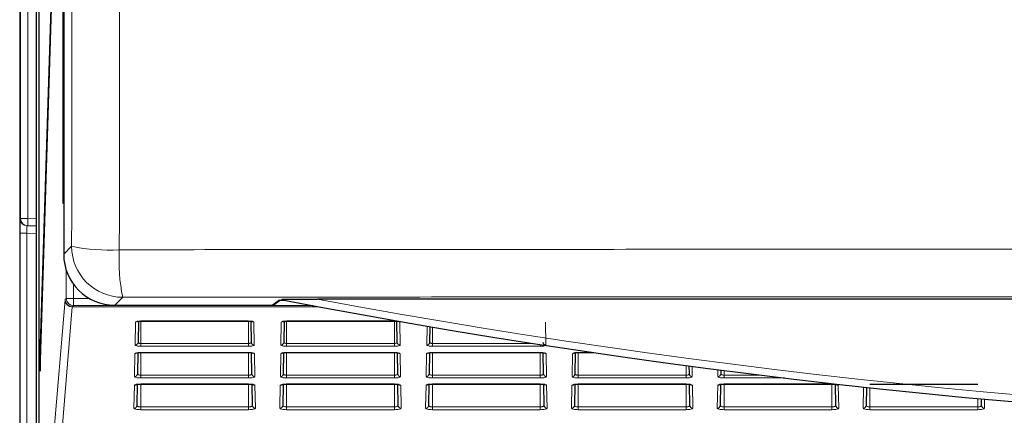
# Model space of a CAD drawing. Header units: millimetres. Extents: x 5 to 418, y 2 to 292.
# Tile 4 of 53: x 54.16 to 76.66, y 141.54 to 150.59. Entities that reach past the tile are written whole.
import ezdxf

# ---------------------------------------------------------------- set-up
doc = ezdxf.new("R2010")
doc.units = ezdxf.units.MM

msp = doc.modelspace()

# ---------------------------------------------------------------- linework, layer by layer
at = {"color": 7, "linetype": 'Continuous', "lineweight": 25}
for p, q in [((54.1575, 245.223), (54.1575, 134.5564)), ((55.1632, 244.5509), (55.1632, 145.2288)), ((54.5919, 239.7231), (54.5919, 139.7231)), ((54.5998, 139.7231), (54.5998, 239.7231)), ((55.1483, 146.3897), (55.1483, 239.7231)), ((55.1562, 239.7231), (55.1562, 146.3897)), ((54.5331, 239.4899), (54.5331, 134.3897)), ((55.1246, 159.1826), (54.6195, 142.9317)), ((54.6234, 142.5564), (55.1285, 158.8073)), ((55.1562, 146.3897), (55.1483, 146.3897)), ((54.3416, 145.8765), (54.3271, 145.8767)), ((54.5331, 145.8731), (54.3416, 145.8765)), ((56.3297, 144.0623), (59.9319, 144.0623)), ((59.9725, 144.0762), (60.0929, 144.1688)), ((122.0189, 144.202), (60.9627, 144.202)), ((56.8702, 143.6973), (56.8618, 143.2165)), ((56.9241, 143.7006), (56.9241, 143.7021)), ((56.9241, 143.7006), (59.3908, 143.7006)), ((59.3908, 143.7006), (59.3908, 143.7021)), ((59.4531, 143.2165), (59.4447, 143.6973)), ((60.2035, 143.6973), (60.1951, 143.2165)), ((60.2574, 143.7006), (60.2574, 143.7021)), ((60.2574, 143.7006), (62.7241, 143.7006)), ((62.7241, 143.7006), (62.7241, 143.7021)), ((62.7864, 143.2165), (62.778, 143.6973)), ((63.5347, 143.574), (63.5285, 143.2165)), ((54.6195, 142.9317), (54.6234, 142.5564)), ((54.6346, 142.9163), (54.6195, 142.9317)), ((56.8576, 142.976), (56.8492, 142.4938)), ((56.9241, 142.9806), (59.3908, 142.9806)), ((59.3908, 142.9806), (59.3908, 142.9821)), ((59.4657, 142.4938), (59.4573, 142.9762)), ((60.1909, 142.976), (60.1825, 142.4938)), ((60.2574, 142.9806), (62.7241, 142.9806)), ((62.799, 142.4938), (62.7906, 142.9762)), ((63.5243, 142.976), (63.5159, 142.4938)), ((63.5908, 142.9806), (66.0574, 142.9806)), ((66.1323, 142.4938), (66.1239, 142.9762)), ((66.8576, 142.976), (66.8492, 142.4938)), ((66.9241, 142.9806), (67.2795, 142.9806)), ((69.4657, 142.4938), (69.4625, 142.6748)), ((70.184, 142.5802), (70.1825, 142.4938)), ((56.845, 142.2548), (56.8366, 141.7711)), ((56.9241, 142.2606), (56.9241, 142.2621)), ((56.9241, 142.2606), (59.3908, 142.2606)), ((59.3908, 142.2606), (59.3908, 142.2621)), ((59.4783, 141.7711), (59.4698, 142.2548)), ((60.1783, 142.2548), (60.1699, 141.7711)), ((60.2574, 142.2606), (62.7241, 142.2606)), ((62.8116, 141.7711), (62.8032, 142.2548)), ((63.5117, 142.2548), (63.5032, 141.7711)), ((63.5908, 142.2606), (63.5908, 142.2621)), ((63.5908, 142.2606), (66.0574, 142.2606)), ((66.145, 141.7711), (66.1365, 142.2548)), ((66.845, 142.2548), (66.8366, 141.7711)), ((66.9241, 142.2606), (69.3908, 142.2606)), ((69.3908, 142.2606), (69.3908, 142.2621)), ((69.4783, 141.7711), (69.4698, 142.2548)), ((70.1574, 142.2513), (70.1574, 142.2501)), ((70.1783, 142.2548), (70.1699, 141.7711)), ((70.2574, 142.2606), (70.2574, 142.2621)), ((70.2574, 142.2606), (72.7241, 142.2606)), ((72.7241, 142.2606), (72.7241, 142.2621)), ((72.8116, 141.7711), (72.8032, 142.2548)), ((73.5908, 142.2606), (76.0574, 142.2606)), ((73.5105, 142.1854), (73.5032, 141.7711)), ((76.145, 141.7711), (76.1423, 141.9209))]:
    msp.add_line(p, q, dxfattribs=at)
at = {"color": 7, "linetype": 'Continuous', "lineweight": 18}
for p, q in [((54.1778, 146.0431), (54.1778, 184.3196)), ((54.3445, 184.3196), (54.3445, 146.0431)), ((54.1633, 146.0434), (54.1778, 146.0431)), ((54.3445, 146.0431), (54.1778, 146.0431)), ((54.3445, 146.0431), (54.5331, 146.0398)), ((54.1575, 140.7359), (54.1575, 145.7102)), ((54.3213, 145.7102), (54.1575, 145.7102)), ((54.5331, 145.7065), (54.3213, 145.7102)), ((54.3213, 145.7102), (54.3213, 140.7359)), ((55.1632, 145.2288), (55.3451, 145.4107)), ((55.2212, 144.2202), (55.2212, 144.8658)), ((55.3878, 144.5407), (55.3878, 144.2202)), ((54.7153, 138.5194), (55.1939, 144.1875)), ((55.1951, 144.1948), (55.2212, 144.2202)), ((55.2212, 144.2202), (55.3878, 144.2202)), ((55.3878, 144.0535), (55.3617, 144.0281)), ((55.3878, 144.2202), (55.7438, 144.2202)), ((55.3878, 144.2202), (55.3878, 144.0535)), ((60.8497, 144.0535), (55.3878, 144.0535)), ((56.5116, 144.2442), (56.3297, 144.0623)), ((59.9319, 144.0623), (60.0649, 144.1647)), ((55.3606, 144.0245), (54.8819, 138.3563)), ((61.0052, 144.0245), (55.3606, 144.0245)), ((55.3617, 144.0281), (60.9857, 144.0281)), ((56.7951, 143.1524), (56.8043, 143.6767)), ((56.9241, 143.7021), (59.3908, 143.7021)), ((56.9241, 143.7006), (56.9241, 143.189)), ((59.3908, 143.7006), (59.3908, 143.189)), ((59.5106, 143.6767), (59.5197, 143.1524)), ((60.1285, 143.1524), (60.1376, 143.6767)), ((60.2574, 143.7021), (62.7241, 143.7021)), ((60.2574, 143.7006), (60.2574, 143.189)), ((62.7241, 143.7006), (62.7241, 143.189)), ((62.8439, 143.6767), (62.853, 143.1524)), ((66.1772, 143.6767), (66.1864, 143.1524)), ((63.4618, 143.1524), (63.4694, 143.5852)), ((63.5908, 143.5645), (63.5908, 143.189)), ((56.9241, 143.1249), (56.9241, 143.189)), ((56.9241, 143.189), (59.3908, 143.189)), ((59.3908, 143.1249), (59.3908, 143.189)), ((60.2574, 143.1249), (60.2574, 143.189)), ((60.2574, 143.189), (62.7241, 143.189)), ((62.7241, 143.1249), (62.7241, 143.189)), ((63.5908, 143.1249), (63.5908, 143.189)), ((63.5908, 143.189), (65.9007, 143.189)), ((66.0574, 143.1249), (66.0574, 143.1647)), ((56.7825, 142.4297), (56.7917, 142.954)), ((59.3908, 143.1249), (56.9241, 143.1249)), ((56.9241, 142.9821), (59.3908, 142.9821)), ((56.9241, 142.9806), (56.9241, 142.9821)), ((56.9241, 142.9806), (56.9241, 142.4636)), ((59.3908, 142.9806), (59.3908, 142.4636)), ((59.5232, 142.954), (59.5323, 142.4297)), ((60.1159, 142.4297), (60.125, 142.954)), ((62.7241, 143.1249), (60.2574, 143.1249)), ((60.2574, 142.9821), (62.7241, 142.9821)), ((60.2574, 142.9806), (60.2574, 142.9821)), ((60.2574, 142.9806), (60.2574, 142.4636)), ((62.7241, 142.9806), (62.7241, 142.9821)), ((62.7241, 142.9806), (62.7241, 142.4636)), ((62.8565, 142.954), (62.8657, 142.4297)), ((63.4492, 142.4297), (63.4583, 142.954)), ((66.0574, 143.1249), (63.5908, 143.1249)), ((63.5908, 142.9821), (66.0574, 142.9821)), ((63.5908, 142.9806), (63.5908, 142.9821)), ((63.5908, 142.9806), (63.5908, 142.4636)), ((66.0574, 142.9806), (66.0574, 142.9821)), ((66.0574, 142.9806), (66.0574, 142.4636)), ((66.1898, 142.954), (66.199, 142.4297)), ((66.7825, 142.4297), (66.7917, 142.954)), ((66.9241, 142.9821), (67.2696, 142.9821)), ((66.9241, 142.9806), (66.9241, 142.9821)), ((66.9241, 142.9806), (66.9241, 142.4636)), ((69.3908, 142.6844), (69.3908, 142.4636)), ((69.5282, 142.6661), (69.5323, 142.4297)), ((70.1159, 142.4297), (70.1186, 142.5887)), ((70.2574, 142.5708), (70.2574, 142.4636)), ((56.9241, 142.3995), (56.9241, 142.4636)), ((56.9241, 142.4636), (59.3908, 142.4636)), ((59.3908, 142.3995), (56.9241, 142.3995)), ((56.9241, 142.2621), (59.3908, 142.2621)), ((56.9241, 142.2606), (56.9241, 141.7382)), ((59.3908, 142.3995), (59.3908, 142.4636)), ((59.3908, 142.2606), (59.3908, 141.7382)), ((60.2574, 142.3995), (60.2574, 142.4636)), ((60.2574, 142.4636), (62.7241, 142.4636)), ((62.7241, 142.3995), (60.2574, 142.3995)), ((60.2574, 142.2621), (62.7241, 142.2621)), ((60.2574, 142.2606), (60.2574, 142.2621)), ((60.2574, 142.2606), (60.2574, 141.7382)), ((62.7241, 142.3995), (62.7241, 142.4636)), ((62.7241, 142.2606), (62.7241, 142.2621)), ((62.7241, 142.2606), (62.7241, 141.7382)), ((63.5908, 142.3995), (63.5908, 142.4636)), ((63.5908, 142.4636), (66.0574, 142.4636)), ((66.0574, 142.3995), (63.5908, 142.3995)), ((63.5908, 142.2621), (66.0574, 142.2621)), ((63.5908, 142.2606), (63.5908, 141.7382)), ((66.0574, 142.3995), (66.0574, 142.4636)), ((66.0574, 142.2606), (66.0574, 142.2621)), ((66.0574, 142.2606), (66.0574, 141.7382)), ((66.9241, 142.3995), (66.9241, 142.4636)), ((66.9241, 142.4636), (69.3908, 142.4636)), ((69.3908, 142.3995), (66.9241, 142.3995)), ((66.9241, 142.2621), (69.3908, 142.2621)), ((66.9241, 142.2606), (66.9241, 142.2621)), ((66.9241, 142.2606), (66.9241, 141.7382)), ((69.3908, 142.3995), (69.3908, 142.4636)), ((69.3908, 142.2606), (69.3908, 141.7382)), ((70.2574, 142.3995), (70.2574, 142.4636)), ((70.2574, 142.4636), (71.1095, 142.4636)), ((71.6362, 142.3995), (70.2574, 142.3995)), ((70.2574, 142.2621), (72.7241, 142.2621)), ((70.2574, 142.2606), (70.2574, 141.7382)), ((72.7241, 142.2606), (72.7241, 141.7382)), ((56.7699, 141.707), (56.7791, 142.2313)), ((59.5358, 142.2313), (59.5449, 141.707)), ((60.1032, 141.707), (60.1124, 142.2313)), ((62.8691, 142.2313), (62.8783, 141.707)), ((63.4366, 141.707), (63.4457, 142.2313)), ((66.2025, 142.2313), (66.2116, 141.707)), ((66.7699, 141.707), (66.7791, 142.2313)), ((69.5358, 142.2313), (69.5449, 141.707)), ((70.1032, 141.707), (70.1124, 142.2313)), ((72.8691, 142.2313), (72.8783, 141.707)), ((73.4366, 141.707), (73.4451, 142.1925)), ((73.5908, 142.1767), (73.5908, 141.7382)), ((76.0574, 141.9288), (76.0574, 141.7382)), ((76.208, 141.9149), (76.2116, 141.707)), ((56.9241, 141.6741), (56.9241, 141.7382)), ((56.9241, 141.7382), (59.3908, 141.7382)), ((59.3908, 141.6741), (56.9241, 141.6741)), ((59.3908, 141.6741), (59.3908, 141.7382)), ((60.2574, 141.6741), (60.2574, 141.7382)), ((60.2574, 141.7382), (62.7241, 141.7382)), ((62.7241, 141.6741), (60.2574, 141.6741)), ((62.7241, 141.6741), (62.7241, 141.7382)), ((63.5908, 141.6741), (63.5908, 141.7382)), ((63.5908, 141.7382), (66.0574, 141.7382)), ((66.0574, 141.6741), (63.5908, 141.6741)), ((66.0574, 141.6741), (66.0574, 141.7382)), ((66.9241, 141.6741), (66.9241, 141.7382)), ((66.9241, 141.7382), (69.3908, 141.7382)), ((69.3908, 141.6741), (66.9241, 141.6741)), ((69.3908, 141.6741), (69.3908, 141.7382)), ((70.2574, 141.6741), (70.2574, 141.7382)), ((70.2574, 141.7382), (72.7241, 141.7382)), ((72.7241, 141.6741), (70.2574, 141.6741)), ((72.7241, 141.6741), (72.7241, 141.7382)), ((73.5908, 141.6741), (73.5908, 141.7382)), ((73.5908, 141.7382), (76.0574, 141.7382)), ((76.0574, 141.6741), (73.5908, 141.6741)), ((76.0574, 141.6741), (76.0574, 141.7382))]:
    msp.add_line(p, q, dxfattribs=at)
at = {"color": 7, "linetype": 'Continuous', "lineweight": 18, "flags": 128}
msp.add_lwpolyline([(54.3445, 146.0431), (54.3439, 146.0106), (54.3434, 145.9794), (54.3429, 145.9505), (54.3424, 145.9253), (54.3421, 145.9046), (54.3418, 145.8892), (54.3416, 145.8797), (54.3416, 145.8765)], dxfattribs=at)
at = {"color": 7, "linetype": 'Continuous', "lineweight": 25, "flags": 128}
msp.add_lwpolyline([(60.0649, 144.1647), (60.0779, 144.1659), (60.0864, 144.1682)], dxfattribs=at)
at = {"color": 7, "linetype": 'Continuous', "lineweight": 18}
for centre, radius, start, end in [((54.33, 146.0434), 0.1667, 179.99624, 268.99505), ((54.3445, 146.0431), 0.1667, 179.9966, 268.99556), ((56.1876, 149.4698), 4.1457, 258.27428, 273.41538), ((56.512, 145.4111), 1.1669, 180.02058, 269.97954), ((60.6728, 145.0852), 4.2453, 176.67457, 191.42691), ((55.3595, 144.1901), 0.1656, 180.88408, 270.37281), ((55.3618, 144.1948), 0.1667, 180.02089, 269.97911), ((55.3879, 144.2202), 0.1667, 180.02089, 269.97911), ((91.4908, 307.8794), 166.5, 259.434941, 280.565059), ((56.8044, 143.7443), 0.0676, 269.89081, 306.49356), ((59.5104, 143.7443), 0.0676, 233.30815, 270.10881), ((60.1378, 143.7443), 0.0676, 269.89139, 306.49088), ((62.8438, 143.7443), 0.0676, 233.30815, 270.1109), ((56.7959, 143.2183), 0.0659, 269.33476, 358.37494), ((59.519, 143.2183), 0.0659, 181.62505, 270.66313), ((60.1292, 143.2183), 0.0659, 269.33476, 358.37494), ((62.8523, 143.2183), 0.0659, 181.62506, 270.66524), ((63.4626, 143.2183), 0.0659, 269.33687, 358.37495), ((66.1856, 143.2183), 0.0659, 181.62506, 270.66524), ((56.7918, 143.0215), 0.0675, 269.86962, 308.07995), ((59.523, 143.0215), 0.0675, 231.79142, 270.13644), ((60.1252, 143.0215), 0.0675, 269.86707, 308.08251), ((62.8564, 143.0215), 0.0675, 231.79605, 270.13181), ((63.4585, 143.0215), 0.0675, 269.86234, 308.08723), ((66.1897, 143.0216), 0.0675, 231.7412, 270.12191), ((66.7918, 143.0215), 0.0675, 269.8696, 306.94997), ((56.7833, 142.4957), 0.0659, 269.34559, 358.37067), ((59.5316, 142.4957), 0.0659, 181.62934, 270.65652), ((60.1166, 142.4957), 0.0659, 269.3447, 358.36943), ((62.8649, 142.4957), 0.0659, 181.62934, 270.65652), ((63.45, 142.4957), 0.0659, 269.34348, 358.37066), ((66.1982, 142.4957), 0.0659, 181.62933, 270.65441), ((66.7833, 142.4957), 0.0659, 269.34559, 358.37067), ((69.5316, 142.4957), 0.0659, 181.62933, 270.65441), ((70.1166, 142.4957), 0.0659, 269.34453, 358.37067), ((56.7792, 142.2988), 0.0675, 269.86757, 309.72017), ((59.5356, 142.2988), 0.0675, 230.12192, 270.13094), ((60.1126, 142.2988), 0.0675, 269.86966, 309.72018), ((62.869, 142.2988), 0.0675, 230.11727, 270.13349), ((63.4459, 142.2988), 0.0675, 269.87133, 309.71641), ((66.2023, 142.2988), 0.0675, 231.83407, 270.13316), ((66.7793, 142.2985), 0.0671, 269.78174, 320.63891), ((69.5356, 142.2988), 0.0675, 230.12192, 270.13094), ((70.1126, 142.2988), 0.0675, 269.87049, 309.7183), ((72.869, 142.2988), 0.0675, 230.12007, 270.13174), ((56.7707, 141.773), 0.0659, 269.33905, 358.37509), ((59.5442, 141.773), 0.0659, 181.62491, 270.66095), ((60.104, 141.773), 0.0659, 269.34116, 358.3751), ((62.8775, 141.773), 0.0659, 181.6249, 270.65884), ((63.4373, 141.773), 0.0659, 269.34027, 358.376), ((66.2109, 141.773), 0.0659, 181.6249, 270.65884), ((66.7707, 141.773), 0.0659, 269.33905, 358.37509), ((69.5442, 141.773), 0.0659, 181.62491, 270.66095), ((70.104, 141.773), 0.0659, 269.3401, 358.3751), ((72.8775, 141.773), 0.0659, 181.6249, 270.6599), ((73.4373, 141.773), 0.0659, 269.3401, 358.3751), ((76.2109, 141.773), 0.0659, 181.62446, 270.66034)]:
    msp.add_arc(centre, radius, start, end, dxfattribs=at)
at = {"color": 7, "linetype": 'Continuous', "lineweight": 25}
msp.add_arc((91.4908, 307.8794), 166.6667, 259.163911, 280.836089, dxfattribs=at)
for centre, major_axis, ratio, start_param, end_param in [((54.1634, 145.71), (0, 0.3334), 0.0174604, 6.2828803, 7.8533721), ((56.3301, 145.2292), (-0.8252, -0.8252), 0.9996955, 5.4979394, 7.0684312), ((59.9319, 144.129), (0.0529, 0.0407), 0.9995904, 4.0565292, 4.712389), ((61.2979, 144.1642), (1.2333, 0), 0.0174551, 2.64357, 3.1189034)]:
    msp.add_ellipse(centre, major_axis=major_axis, ratio=ratio, start_param=start_param, end_param=end_param, dxfattribs=at)
at = {"color": 7, "linetype": 'Continuous', "lineweight": 18}
for centre, major_axis, ratio, start_param, end_param in [((54.33, 145.71), (-0.0029, 0.1667), 0.0523172, 6.2813533, 7.8518451), ((55.1952, 143.8615), (0, 0.3333), 0.0179487, 0.0174533, 0.2094395), ((55.3618, 143.8615), (0, 0.1667), 0.0358974, 0.0174533, 0.2094395), ((56.9241, 143.6766), (0.1198, 0), 0.212558, 1.5707963, 3.1378825), ((59.3908, 143.6766), (0.1198, 0), 0.212558, 0.0037102, 1.5707963), ((60.2574, 143.6766), (0.1198, 0), 0.212558, 1.5707963, 3.1378825), ((62.7241, 143.6766), (0.1198, 0), 0.212558, 0.0037102, 1.5707963), ((56.9241, 143.1523), (0.129, 0), 0.212558, 3.1378825, 4.712389), ((59.3908, 143.1523), (0.129, 0), 0.212558, 4.712389, 6.2868955), ((60.2574, 143.1523), (0.129, 0), 0.212558, 3.1378825, 4.712389), ((62.7241, 143.1523), (0.129, 0), 0.212558, 4.712389, 6.2868955), ((63.5908, 143.1523), (0.129, 0), 0.212558, 3.1378825, 4.712389), ((66.0574, 143.1523), (0.129, 0), 0.212558, 4.712389, 6.2868955), ((56.9241, 142.9539), (0.1324, 0), 0.212558, 1.5707963, 3.1378825), ((59.3908, 142.9539), (0.1324, 0), 0.212558, 0.0037102, 1.5707963), ((60.2574, 142.9539), (0.1324, 0), 0.212558, 1.5707963, 3.1378825), ((62.7241, 142.9539), (0.1324, 0), 0.212558, 0.0037102, 1.5707963), ((63.5908, 142.9539), (0.1324, 0), 0.212558, 1.5707963, 3.1378825), ((66.0574, 142.9539), (0.1324, 0), 0.212558, 0.0037102, 1.5707963), ((66.9241, 142.9539), (0.1324, 0), 0.212558, 1.5707963, 3.1378825), ((56.9241, 142.2312), (0.145, 0), 0.212558, 1.5707963, 3.1378825), ((56.9241, 142.4296), (0.1416, 0), 0.212558, 3.1378825, 4.712389), ((59.3908, 142.4296), (0.1416, 0), 0.212558, 4.712389, 6.2868955), ((59.3908, 142.2312), (0.145, 0), 0.212558, 0.0037102, 1.5707963), ((60.2574, 142.2312), (0.145, 0), 0.212558, 1.5707963, 3.1378825), ((60.2574, 142.4296), (0.1416, 0), 0.212558, 3.1378825, 4.712389), ((62.7241, 142.4296), (0.1416, 0), 0.212558, 4.712389, 6.2868955), ((62.7241, 142.2312), (0.145, 0), 0.212558, 0.0037102, 1.5707963), ((63.5908, 142.2312), (0.145, 0), 0.212558, 1.5707963, 3.1378825), ((63.5908, 142.4296), (0.1416, 0), 0.212558, 3.1378825, 4.712389), ((66.0574, 142.4296), (0.1416, 0), 0.212558, 4.712389, 6.2868955), ((66.0574, 142.2312), (0.145, 0), 0.212558, 0.0037102, 1.5707963), ((66.9241, 142.2312), (0.145, 0), 0.212558, 1.5707963, 3.1378825), ((66.9241, 142.4296), (0.1416, 0), 0.212558, 3.1378825, 4.712389), ((69.3908, 142.4296), (0.1416, 0), 0.212558, 4.712389, 6.2868955), ((69.3908, 142.2312), (0.145, 0), 0.212558, 0.0037102, 1.5707963), ((70.2574, 142.2312), (0.145, 0), 0.212558, 1.5707963, 3.1378825), ((70.2574, 142.4296), (0.1416, 0), 0.212558, 3.1378825, 4.712389), ((72.7241, 142.2312), (0.145, 0), 0.212558, 0.0037102, 1.5707963), ((56.9241, 141.7069), (0.1542, 0), 0.212558, 3.1378825, 4.712389), ((59.3908, 141.7069), (0.1542, 0), 0.212558, 4.712389, 6.2868955), ((60.2574, 141.7069), (0.1542, 0), 0.212558, 3.1378825, 4.712389), ((62.7241, 141.7069), (0.1542, 0), 0.212558, 4.712389, 6.2868955), ((63.5908, 141.7069), (0.1542, 0), 0.212558, 3.1378825, 4.712389), ((66.0574, 141.7069), (0.1542, 0), 0.212558, 4.712389, 6.2868955), ((66.9241, 141.7069), (0.1542, 0), 0.212558, 3.1378825, 4.712389), ((69.3908, 141.7069), (0.1542, 0), 0.212558, 4.712389, 6.2868955), ((70.2574, 141.7069), (0.1542, 0), 0.212558, 3.1378825, 4.712389), ((72.7241, 141.7069), (0.1542, 0), 0.212558, 4.712389, 6.2868955), ((73.5908, 141.7069), (0.1542, 0), 0.212558, 3.1378825, 4.712389), ((76.0574, 141.7069), (0.1542, 0), 0.212558, 4.712389, 6.2868955)]:
    msp.add_ellipse(centre, major_axis=major_axis, ratio=ratio, start_param=start_param, end_param=end_param, dxfattribs=at)
for points, knots in [([(55.3451, 145.4107), (55.3466, 146.6916), (55.3525, 151.7146), (55.3615, 160.4847), (55.371, 171.7232), (55.3786, 182.9671), (55.3819, 190.466), (55.3836, 194.2157)], [0, 0, 0, 0, 0.0788317, 0.3091109, 0.5394158, 0.769695, 1, 1, 1, 1]), ([(56.473, 194.1507), (56.4714, 190.4039), (56.4681, 182.9098), (56.4605, 171.6671), (56.451, 160.4224), (56.442, 151.6428), (56.4361, 146.6139), (56.4346, 145.3315)], [0, 0, 0, 0, 0.230063, 0.4601517, 0.6906155, 0.9211051, 1, 1, 1, 1]), ([(56.4346, 145.3315), (57.737, 145.3329), (61.8578, 145.3373), (68.8076, 145.3423), (78.2197, 145.3445), (88.4522, 145.3445), (95.8365, 145.3327), (99.4741, 145.3327), (99.4741, 145.3327)], [0, 0, 0, 0, 0.0909036, 0.287602, 0.4844278, 0.7466181, 0.9999995, 1, 1, 1, 1]), ([(99.3885, 144.2454), (95.7727, 144.2488), (88.411, 144.2556), (78.2221, 144.2577), (68.8422, 144.255), (61.9167, 144.2501), (57.8095, 144.2456), (56.5116, 144.2442)], [0, 0, 0, 0, 0.2531661, 0.515433, 0.7122522, 0.9090713, 1, 1, 1, 1]), ([(56.8618, 143.2165), (56.8625, 143.2132), (56.864, 143.2065), (56.8763, 143.1978), (56.8941, 143.1917), (56.9113, 143.1892), (56.9212, 143.189), (56.9241, 143.189)], [0, 0, 0, 0, 0.2396811, 0.4797238, 0.7078975, 0.9161772, 1, 1, 1, 1]), ([(59.3908, 143.189), (59.3973, 143.1892), (59.4105, 143.1898), (59.4281, 143.1939), (59.4421, 143.2), (59.4514, 143.2078), (59.4525, 143.2136), (59.4531, 143.2165)], [0, 0, 0, 0, 0.1914424, 0.3826269, 0.5805035, 0.7941211, 1, 1, 1, 1]), ([(60.1951, 143.2165), (60.1959, 143.2132), (60.1973, 143.2065), (60.2096, 143.1978), (60.2274, 143.1917), (60.2446, 143.1892), (60.2546, 143.189), (60.2574, 143.189)], [0, 0, 0, 0, 0.2396814, 0.4797244, 0.7078984, 0.9162013, 1, 1, 1, 1]), ([(62.7241, 143.189), (62.7307, 143.1892), (62.7438, 143.1898), (62.7614, 143.1939), (62.7755, 143.2), (62.7848, 143.2078), (62.7859, 143.2136), (62.7864, 143.2165)], [0, 0, 0, 0, 0.1914221, 0.3826315, 0.5804954, 0.7941171, 1, 1, 1, 1]), ([(63.5285, 143.2165), (63.5292, 143.2132), (63.5307, 143.2065), (63.5429, 143.1978), (63.5607, 143.1917), (63.5779, 143.1892), (63.5879, 143.189), (63.5908, 143.189)], [0, 0, 0, 0, 0.2396814, 0.4797087, 0.707879, 0.9161785, 1, 1, 1, 1]), ([(56.8492, 142.4938), (56.8504, 142.4895), (56.8527, 142.4817), (56.8697, 142.472), (56.8917, 142.4658), (56.9112, 142.4637), (56.9219, 142.4636), (56.9241, 142.4636)], [0, 0, 0, 0, 0.2783204, 0.514973, 0.7383926, 0.9451231, 1, 1, 1, 1]), ([(59.3908, 142.4636), (59.3987, 142.4639), (59.4146, 142.4645), (59.436, 142.469), (59.4529, 142.4759), (59.4638, 142.4845), (59.4651, 142.4908), (59.4657, 142.4938)], [0, 0, 0, 0, 0.1940473, 0.3878781, 0.58824, 0.8021577, 1, 1, 1, 1]), ([(60.1825, 142.4938), (60.1837, 142.4895), (60.186, 142.4817), (60.203, 142.472), (60.2251, 142.4658), (60.2445, 142.4637), (60.2552, 142.4636), (60.2574, 142.4636)], [0, 0, 0, 0, 0.2783191, 0.5149848, 0.7383902, 0.9451226, 1, 1, 1, 1]), ([(62.7241, 142.4636), (62.732, 142.4639), (62.7479, 142.4645), (62.7693, 142.469), (62.7862, 142.4759), (62.7971, 142.4845), (62.7984, 142.4908), (62.799, 142.4938)], [0, 0, 0, 0, 0.1940301, 0.3878638, 0.5882425, 0.8021548, 1, 1, 1, 1]), ([(63.5159, 142.4938), (63.5171, 142.4895), (63.5193, 142.4817), (63.5364, 142.472), (63.5584, 142.4658), (63.5779, 142.4637), (63.5885, 142.4636), (63.5908, 142.4636)], [0, 0, 0, 0, 0.27831932, 0.51497091, 0.73837337, 0.94510298, 1, 1, 1, 1]), ([(66.0574, 142.4636), (66.0654, 142.4639), (66.0813, 142.4645), (66.1026, 142.469), (66.1195, 142.4759), (66.1305, 142.4845), (66.1317, 142.4908), (66.1323, 142.4938)], [0, 0, 0, 0, 0.1940296, 0.3878628, 0.5882409, 0.8021526, 1, 1, 1, 1]), ([(66.8492, 142.4938), (66.8504, 142.4895), (66.8527, 142.4817), (66.8697, 142.472), (66.8917, 142.4658), (66.9112, 142.4637), (66.9219, 142.4636), (66.9241, 142.4636)], [0, 0, 0, 0, 0.2783195, 0.5149713, 0.7383739, 0.9451232, 1, 1, 1, 1]), ([(69.3908, 142.4636), (69.3987, 142.4639), (69.4146, 142.4645), (69.436, 142.469), (69.4529, 142.4759), (69.4638, 142.4845), (69.4651, 142.4908), (69.4657, 142.4938)], [0, 0, 0, 0, 0.1940484, 0.3878804, 0.5882434, 0.8021539, 1, 1, 1, 1]), ([(70.1825, 142.4938), (70.1837, 142.4895), (70.186, 142.4817), (70.203, 142.472), (70.2251, 142.4658), (70.2445, 142.4637), (70.2552, 142.4636), (70.2574, 142.4636)], [0, 0, 0, 0, 0.2783193, 0.514978, 0.7383821, 0.9451229, 1, 1, 1, 1]), ([(56.8366, 141.7711), (56.8376, 141.7671), (56.8397, 141.7592), (56.8567, 141.7489), (56.8812, 141.7416), (56.9053, 141.7385), (56.9197, 141.7383), (56.9241, 141.7382)], [0, 0, 0, 0, 0.2380728, 0.4723241, 0.6968113, 0.9068303, 1, 1, 1, 1]), ([(59.3908, 141.7382), (59.4001, 141.7385), (59.4187, 141.7392), (59.4438, 141.7442), (59.4636, 141.7517), (59.4762, 141.7611), (59.4776, 141.7679), (59.4783, 141.7711)], [0, 0, 0, 0, 0.19568753, 0.39117348, 0.59321621, 0.80728532, 1, 1, 1, 1]), ([(60.1699, 141.7711), (60.171, 141.7671), (60.173, 141.7592), (60.1901, 141.7489), (60.2145, 141.7416), (60.2386, 141.7385), (60.253, 141.7383), (60.2574, 141.7382)], [0, 0, 0, 0, 0.238077, 0.4723211, 0.6968096, 0.9068297, 1, 1, 1, 1]), ([(62.7241, 141.7382), (62.7334, 141.7385), (62.752, 141.7392), (62.7771, 141.7442), (62.7969, 141.7517), (62.8095, 141.7611), (62.8109, 141.7679), (62.8116, 141.7711)], [0, 0, 0, 0, 0.1956726, 0.3911761, 0.5932092, 0.8072808, 1, 1, 1, 1]), ([(63.5032, 141.7711), (63.5043, 141.7671), (63.5064, 141.7592), (63.5234, 141.7489), (63.5479, 141.7416), (63.572, 141.7385), (63.5863, 141.7383), (63.5908, 141.7382)], [0, 0, 0, 0, 0.2380731, 0.4723133, 0.6967981, 0.9068313, 1, 1, 1, 1]), ([(66.0574, 141.7382), (66.0667, 141.7385), (66.0854, 141.7392), (66.1104, 141.7442), (66.1302, 141.7517), (66.1428, 141.7611), (66.1443, 141.7679), (66.145, 141.7711)], [0, 0, 0, 0, 0.1956717, 0.3911743, 0.5932184, 0.8072817, 1, 1, 1, 1]), ([(66.8366, 141.7711), (66.8376, 141.7671), (66.8397, 141.7592), (66.8567, 141.7489), (66.8812, 141.7416), (66.9053, 141.7385), (66.9197, 141.7383), (66.9241, 141.7382)], [0, 0, 0, 0, 0.2380728, 0.4723241, 0.6968113, 0.9068303, 1, 1, 1, 1]), ([(69.3908, 141.7382), (69.4001, 141.7385), (69.4187, 141.7392), (69.4438, 141.7442), (69.4636, 141.7517), (69.4762, 141.7611), (69.4776, 141.7679), (69.4783, 141.7711)], [0, 0, 0, 0, 0.1956707, 0.3911723, 0.5932154, 0.807285, 1, 1, 1, 1]), ([(70.1699, 141.7711), (70.171, 141.7671), (70.173, 141.7592), (70.1901, 141.7489), (70.2145, 141.7416), (70.2387, 141.7385), (70.253, 141.7383), (70.2574, 141.7382)], [0, 0, 0, 0, 0.2380749, 0.4723226, 0.6968104, 0.90683, 1, 1, 1, 1]), ([(72.7241, 141.7382), (72.7334, 141.7385), (72.752, 141.7392), (72.7771, 141.7442), (72.7969, 141.7517), (72.8095, 141.7611), (72.8109, 141.7679), (72.8116, 141.7711)], [0, 0, 0, 0, 0.1956716, 0.3911742, 0.5932123, 0.8072829, 1, 1, 1, 1]), ([(73.5032, 141.7711), (73.5043, 141.7671), (73.5064, 141.7592), (73.5234, 141.7489), (73.5479, 141.7416), (73.572, 141.7385), (73.5863, 141.7383), (73.5908, 141.7382)], [0, 0, 0, 0, 0.23807187, 0.47231796, 0.69680426, 0.90683062, 1, 1, 1, 1]), ([(76.0574, 141.7382), (76.0667, 141.7385), (76.0854, 141.7392), (76.1104, 141.7442), (76.1302, 141.7517), (76.1428, 141.7611), (76.1443, 141.7679), (76.145, 141.7711)], [0, 0, 0, 0, 0.195679, 0.3911804, 0.5932173, 0.8072829, 1, 1, 1, 1])]:
    msp.add_open_spline(points, degree=3, knots=knots, dxfattribs=at)
at = {"color": 7, "linetype": 'Continuous', "lineweight": 25}
for points, knots in [([(60.1574, 144.2003), (60.2471, 144.2007), (60.51, 144.2019), (60.7829, 144.202), (60.9627, 144.202)], [0, 0, 0, 0, 0.3413161, 1, 1, 1, 1]), ([(60.1574, 144.1845), (60.1574, 144.1861), (60.1574, 144.1882), (60.1574, 144.198), (60.1574, 144.2003)], [0, 0, 0, 0, 0.7634242, 1, 1, 1, 1]), ([(56.8434, 143.6921), (56.8433, 143.692), (56.843, 143.6918), (56.847, 143.6933), (56.8569, 143.6955), (56.8755, 143.6984), (56.8994, 143.7003), (56.9167, 143.7005), (56.9241, 143.7006)], [0, 0, 0, 0, 0.0443945, 0.1696067, 0.3336226, 0.5478434, 0.8080387, 1, 1, 1, 1]), ([(59.3908, 143.7006), (59.4017, 143.7004), (59.4228, 143.7), (59.4486, 143.6972), (59.4648, 143.6941), (59.4718, 143.6919), (59.4721, 143.6918), (59.4691, 143.693), (59.4659, 143.6958), (59.4649, 143.6967)], [0, 0, 0, 0, 0.2335307, 0.4512177, 0.6323754, 0.7645282, 0.8654645, 0.958129, 1, 1, 1, 1]), ([(60.1768, 143.6921), (60.1767, 143.692), (60.1763, 143.6918), (60.1803, 143.6933), (60.1902, 143.6955), (60.2089, 143.6984), (60.2327, 143.7003), (60.2501, 143.7005), (60.2574, 143.7006)], [0, 0, 0, 0, 0.0443947, 0.1696077, 0.3336244, 0.5478624, 0.8080591, 1, 1, 1, 1]), ([(62.7241, 143.7006), (62.735, 143.7004), (62.7561, 143.7), (62.7821, 143.6972), (62.7979, 143.6942), (62.8049, 143.692), (62.8047, 143.6921), (62.8046, 143.6921)], [0, 0, 0, 0, 0.283877, 0.5485146, 0.7687442, 0.9293996, 1, 1, 1, 1]), ([(56.8385, 142.9753), (56.8374, 142.9743), (56.8341, 142.9713), (56.8314, 142.9703), (56.8319, 142.9705), (56.8376, 142.9724), (56.8508, 142.9753), (56.8739, 142.9786), (56.9003, 142.9804), (56.9181, 142.9806), (56.9241, 142.9806)], [0, 0, 0, 0, 0.0441867, 0.1317163, 0.219804, 0.3286292, 0.4734986, 0.6612945, 0.8845026, 1, 1, 1, 1]), ([(59.3908, 142.9806), (59.4031, 142.9804), (59.4271, 142.9799), (59.4567, 142.9766), (59.4748, 142.9732), (59.4828, 142.9705), (59.4826, 142.9706), (59.4825, 142.9706)], [0, 0, 0, 0, 0.2822526, 0.546851, 0.7685781, 0.9291706, 1, 1, 1, 1]), ([(60.1719, 142.9753), (60.1707, 142.9743), (60.1674, 142.9713), (60.1647, 142.9703), (60.1652, 142.9705), (60.1709, 142.9724), (60.1841, 142.9753), (60.2072, 142.9786), (60.2337, 142.9804), (60.2514, 142.9806), (60.2574, 142.9806)], [0, 0, 0, 0, 0.0441869, 0.1317169, 0.2198056, 0.3286266, 0.4734967, 0.6612936, 0.8845178, 1, 1, 1, 1]), ([(62.7241, 142.9806), (62.7365, 142.9804), (62.7604, 142.9799), (62.7901, 142.9766), (62.8081, 142.9732), (62.8161, 142.9705), (62.8159, 142.9706), (62.8159, 142.9706)], [0, 0, 0, 0, 0.2822556, 0.5468406, 0.7685821, 0.9291698, 1, 1, 1, 1]), ([(63.5052, 142.9753), (63.5041, 142.9743), (63.5008, 142.9713), (63.498, 142.9703), (63.4985, 142.9705), (63.5042, 142.9724), (63.5174, 142.9753), (63.5405, 142.9786), (63.567, 142.9804), (63.5847, 142.9806), (63.5908, 142.9806)], [0, 0, 0, 0, 0.0441795, 0.131713, 0.2198012, 0.3286264, 0.4734959, 0.6612795, 0.8845026, 1, 1, 1, 1]), ([(66.0574, 142.9806), (66.0698, 142.9804), (66.0938, 142.9799), (66.1234, 142.9766), (66.1414, 142.9732), (66.1495, 142.9705), (66.1493, 142.9706), (66.1492, 142.9706)], [0, 0, 0, 0, 0.2822544, 0.5468546, 0.7685831, 0.9291701, 1, 1, 1, 1]), ([(66.8385, 142.9753), (66.8374, 142.9743), (66.8341, 142.9713), (66.8314, 142.9703), (66.8319, 142.9705), (66.8376, 142.9724), (66.8508, 142.9753), (66.8739, 142.9786), (66.9003, 142.9804), (66.9181, 142.9806), (66.9241, 142.9806)], [0, 0, 0, 0, 0.0441795, 0.131713, 0.2198012, 0.3286264, 0.4734959, 0.6612795, 0.8845026, 1, 1, 1, 1]), ([(56.8268, 142.2536), (56.8255, 142.2525), (56.822, 142.2494), (56.8197, 142.2486), (56.8212, 142.2492), (56.8288, 142.2517), (56.8456, 142.2552), (56.8737, 142.2589), (56.9023, 142.2605), (56.9199, 142.2606), (56.9241, 142.2606)], [0, 0, 0, 0, 0.0504027, 0.1354215, 0.2260301, 0.3418647, 0.4973955, 0.6963919, 0.9277231, 1, 1, 1, 1]), ([(59.3908, 142.2606), (59.4046, 142.2603), (59.4329, 142.2598), (59.4667, 142.2558), (59.487, 142.2515), (59.4947, 142.2489), (59.4949, 142.2484), (59.491, 142.2511), (59.4891, 142.2524)], [0, 0, 0, 0, 0.2404013, 0.4909029, 0.6759929, 0.8082775, 0.9082661, 1, 1, 1, 1]), ([(60.1601, 142.2536), (60.1588, 142.2525), (60.1553, 142.2494), (60.153, 142.2486), (60.1545, 142.2492), (60.1622, 142.2517), (60.1789, 142.2552), (60.207, 142.2589), (60.2357, 142.2605), (60.2532, 142.2606), (60.2574, 142.2606)], [0, 0, 0, 0, 0.050397, 0.1354188, 0.2260277, 0.3418628, 0.4973942, 0.6963913, 0.9277371, 1, 1, 1, 1]), ([(62.7241, 142.2606), (62.7379, 142.2603), (62.7662, 142.2598), (62.8001, 142.2558), (62.8203, 142.2515), (62.8281, 142.2489), (62.8282, 142.2484), (62.8243, 142.2511), (62.8224, 142.2524)], [0, 0, 0, 0, 0.2403905, 0.4908956, 0.6759883, 0.8082748, 0.9082648, 1, 1, 1, 1]), ([(63.4935, 142.2536), (63.4922, 142.2525), (63.4887, 142.2494), (63.4864, 142.2486), (63.4878, 142.2492), (63.4955, 142.2517), (63.5122, 142.2552), (63.5404, 142.2589), (63.569, 142.2605), (63.5866, 142.2606), (63.5908, 142.2606)], [0, 0, 0, 0, 0.0503964, 0.1354171, 0.226025, 0.3418587, 0.4973881, 0.6963944, 0.9277237, 1, 1, 1, 1]), ([(66.0574, 142.2606), (66.0713, 142.2603), (66.0995, 142.2598), (66.1334, 142.2558), (66.1537, 142.2515), (66.1614, 142.2489), (66.1615, 142.2484), (66.1576, 142.2511), (66.1558, 142.2524)], [0, 0, 0, 0, 0.2404012, 0.4909028, 0.6759928, 0.8082774, 0.9082662, 1, 1, 1, 1]), ([(66.8268, 142.2536), (66.8255, 142.2525), (66.822, 142.2494), (66.8197, 142.2486), (66.8212, 142.2492), (66.8288, 142.2517), (66.8456, 142.2552), (66.8737, 142.2589), (66.9023, 142.2605), (66.9199, 142.2606), (66.9241, 142.2606)], [0, 0, 0, 0, 0.0504023, 0.1354231, 0.226031, 0.3418698, 0.4973993, 0.6963942, 0.9277237, 1, 1, 1, 1]), ([(69.3908, 142.2606), (69.4046, 142.2603), (69.4329, 142.2598), (69.4667, 142.2558), (69.487, 142.2515), (69.4947, 142.2489), (69.4949, 142.2484), (69.491, 142.2511), (69.4891, 142.2524)], [0, 0, 0, 0, 0.24040023, 0.49090078, 0.67598999, 0.80827407, 0.90826223, 1, 1, 1, 1]), ([(70.1601, 142.2536), (70.1588, 142.2525), (70.1553, 142.2494), (70.153, 142.2486), (70.1545, 142.2492), (70.1622, 142.2517), (70.1789, 142.2552), (70.207, 142.2589), (70.2357, 142.2605), (70.2532, 142.2606), (70.2574, 142.2606)], [0, 0, 0, 0, 0.0503997, 0.135421, 0.2260294, 0.3418663, 0.4973968, 0.6963928, 0.9277304, 1, 1, 1, 1]), ([(72.7241, 142.2606), (72.7379, 142.2603), (72.7662, 142.2598), (72.8001, 142.2558), (72.8203, 142.2515), (72.8281, 142.2489), (72.8282, 142.2484), (72.8243, 142.2511), (72.8224, 142.2524)], [0, 0, 0, 0, 0.2403948, 0.4908972, 0.675992, 0.8082748, 0.9082637, 1, 1, 1, 1])]:
    msp.add_open_spline(points, degree=3, knots=knots, dxfattribs=at)

doc.saveas('drawing.dxf')
